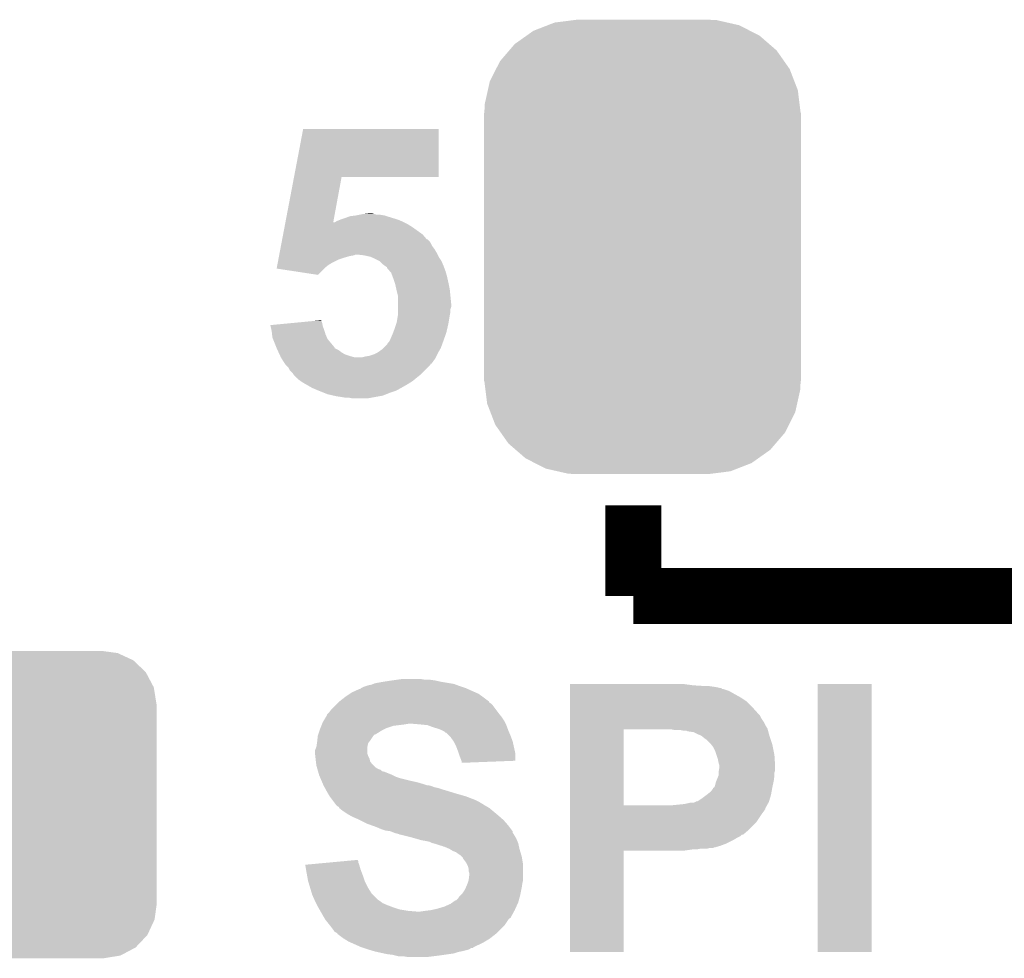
# Model space of a CAD drawing. Extents: x -1.3 to 24.2, y -3.9 to 56.
# Tile 16 of 54: x 11.4 to 14.9, y 4 to 7.5. Entities that reach past the tile are written whole.
import ezdxf

# ---------------------------------------------------------------- set-up
doc = ezdxf.new("R2010")
doc.units = 0
doc.layers.get('0').update_dxf_attribs({"linetype": 'CONTINUOUS'})
doc.layers.add('ETH_WIZ_3_CLICK_V102_GTO', color=11, linetype='CONTINUOUS')
doc.layers.add('ETH_WIZ_3_CLICK_V102_GTS', color=8, linetype='CONTINUOUS')

# ---------------------------------------------------------------- blocks, each defined once
blk = doc.blocks.new('CUSTOM_165')
for points in [[(-0.319682, 0.816338), (-0.251122, 0.82504), (0.308712, 0.816338), (0.27044, 0.82504)], [(-0.251122, 0.82504), (-0.23749, 0.82677), (0.27044, 0.82504), (0.23749, 0.82677)], [(-0.396894, 0.786286), (-0.344522, 0.80667), (0.391508, 0.786286), (0.351232, 0.80667)], [(-0.344522, 0.80667), (-0.319682, 0.816338), (0.351232, 0.80667), (0.308712, 0.816338)], [(-0.464512, 0.738408), (-0.420946, 0.769256), (0.460796, 0.738408), (0.425156, 0.769256)], [(-0.420946, 0.769256), (-0.396894, 0.786286), (0.425156, 0.769256), (0.391508, 0.786286)], [(-0.484594, 0.715032), (-0.464512, 0.738408), (0.4878, 0.715032), (0.460796, 0.738408)], [(-0.5185, 0.67556), (-0.484594, 0.715032), (0.515528, 0.67556), (0.4878, 0.715032)], [(-0.555636, 0.601496), (-0.532704, 0.647234), (0.55303, 0.601496), (0.535424, 0.647234)], [(-0.532704, 0.647234), (-0.5185, 0.67556), (0.535424, 0.647234), (0.515528, 0.67556)], [(-0.562694, 0.569912), (-0.555636, 0.601496), (0.565186, 0.569912), (0.55303, 0.601496)], [(-0.573704, 0.520636), (-0.562694, 0.569912), (0.571254, 0.520636), (0.565186, 0.569912)], [(-0.57531, 0.48768), (-0.573704, 0.520636), (0.57531, 0.48768), (0.571254, 0.520636)], [(-0.57658, -0.48768), (-0.57658, 0.48768), (0.57658, -0.48768), (0.57658, 0.48768)], [(-0.571252, -0.520636), (-0.57531, -0.48768), (0.573704, -0.520636), (0.57531, -0.48768)], [(-0.565186, -0.569912), (-0.571252, -0.520636), (0.562692, -0.569912), (0.573704, -0.520636)], [(-0.553028, -0.601496), (-0.565186, -0.569912), (0.555636, -0.601496), (0.562692, -0.569912)], [(-0.535424, -0.647234), (-0.553028, -0.601496), (0.532702, -0.647234), (0.555636, -0.601496)], [(-0.515526, -0.67556), (-0.535424, -0.647234), (0.5185, -0.67556), (0.532702, -0.647234)], [(-0.4878, -0.715032), (-0.515526, -0.67556), (0.484592, -0.715032), (0.5185, -0.67556)], [(-0.460794, -0.738408), (-0.4878, -0.715032), (0.464512, -0.738408), (0.484592, -0.715032)], [(-0.425156, -0.769256), (-0.460794, -0.738408), (0.420944, -0.769256), (0.464512, -0.738408)], [(-0.391506, -0.786286), (-0.425156, -0.769256), (0.396894, -0.786286), (0.420944, -0.769256)], [(-0.351232, -0.80667), (-0.391506, -0.786286), (0.34452, -0.80667), (0.396894, -0.786286)], [(-0.30871, -0.816338), (-0.351232, -0.80667), (0.319682, -0.816338), (0.34452, -0.80667)], [(-0.27044, -0.82504), (-0.30871, -0.816338), (0.25112, -0.82504), (0.319682, -0.816338)], [(-0.23749, -0.82677), (-0.27044, -0.82504), (0.23749, -0.82677), (0.25112, -0.82504)]]:
    blk.add_solid(points)
blk = doc.blocks.new('CUSTOM_174')
for points in [[(-0.52201, 0.525474), (-0.478162, 0.548706), (0.524982, 0.525474), (0.474852, 0.548706)], [(-0.478162, 0.548706), (-0.459756, 0.551722), (0.474852, 0.548706), (0.468344, 0.551722)], [(-0.459756, 0.551722), (-0.41656, 0.5588), (0.468344, 0.551722), (0.41656, 0.5588)], [(-0.568366, 0.482522), (-0.533322, 0.51948), (0.57028, 0.482522), (0.531304, 0.51948)], [(-0.533322, 0.51948), (-0.52201, 0.525474), (0.531304, 0.51948), (0.524982, 0.525474)], [(-0.597974, 0.427362), (-0.576274, 0.474182), (0.599506, 0.427362), (0.5747, 0.474182)], [(-0.576274, 0.474182), (-0.568366, 0.482522), (0.5747, 0.474182), (0.57028, 0.482522)], [(-0.6096, 0.36576), (-0.602522, 0.417544), (0.6096, 0.36576), (0.601116, 0.417544)], [(-0.602522, 0.417544), (-0.597974, 0.427362), (0.601116, 0.417544), (0.599506, 0.427362)], [(-0.6096, -0.36576), (-0.6096, 0.36576), (0.6096, -0.36576), (0.6096, 0.36576)], [(-0.601114, -0.417544), (-0.6096, -0.36576), (0.602522, -0.417544), (0.6096, -0.36576)], [(-0.599506, -0.427362), (-0.601114, -0.417544), (0.597972, -0.427362), (0.602522, -0.417544)], [(-0.574698, -0.474182), (-0.599506, -0.427362), (0.576274, -0.474182), (0.597972, -0.427362)], [(-0.57028, -0.482522), (-0.574698, -0.474182), (0.568364, -0.482522), (0.576274, -0.474182)], [(-0.531302, -0.51948), (-0.57028, -0.482522), (0.533322, -0.51948), (0.568364, -0.482522)], [(-0.524982, -0.525474), (-0.531302, -0.51948), (0.522008, -0.525474), (0.533322, -0.51948)], [(-0.47485, -0.548706), (-0.524982, -0.525474), (0.478162, -0.548706), (0.522008, -0.525474)], [(-0.468344, -0.551722), (-0.47485, -0.548706), (0.459754, -0.551722), (0.478162, -0.548706)], [(-0.41656, -0.5588), (-0.468344, -0.551722), (0.41656, -0.5588), (0.459754, -0.551722)]]:
    blk.add_solid(points)

msp = doc.modelspace()

# ---------------------------------------------------------------- linework, layer by layer
at = {"layer": 'ETH_WIZ_3_CLICK_V102_GTO', "const_width": 0.2032}
for points in [[(13.589, 5.3594), (13.589, 5.6896)], [(13.589, 5.3594), (15.367, 5.3594)]]:
    msp.add_lwpolyline(points, dxfattribs=at)
at = {"layer": 'ETH_WIZ_3_CLICK_V102_GTO'}
for points in [[(12.354292, 6.8834), (12.387594, 7.058636), (12.880316, 6.8834), (12.88034, 7.058636)], [(12.387594, 7.058636), (12.3876, 7.05866), (12.88034, 7.058636), (12.3876, 7.05866)], [(12.322918, 6.718304), (12.354288, 6.88338), (12.496828, 6.718304), (12.527276, 6.88338)], [(12.354288, 6.88338), (12.354292, 6.8834), (12.527276, 6.88338), (12.880316, 6.8834)], [(12.53744, 6.73354), (12.550988, 6.73862), (12.716512, 6.73354), (12.7, 6.73862)], [(12.550988, 6.73862), (12.557762, 6.74116), (12.7, 6.73862), (12.692378, 6.74116)], [(12.557762, 6.74116), (12.578062, 6.743698), (12.692378, 6.74116), (12.684762, 6.743698)], [(12.578062, 6.743698), (12.578078, 6.7437), (12.684762, 6.743698), (12.684752, 6.7437)], [(12.578078, 6.7437), (12.590778, 6.74624), (12.684752, 6.7437), (12.669522, 6.74624)], [(12.590778, 6.74624), (12.60348, 6.74878), (12.656822, 6.74624), (12.646668, 6.74878)], [(12.60348, 6.74878), (12.603498, 6.748782), (12.646668, 6.74878), (12.64666, 6.748782)], [(12.603498, 6.748782), (12.626322, 6.751318), (12.64666, 6.748782), (12.639042, 6.751318)], [(12.626322, 6.751318), (12.626342, 6.75132), (12.639042, 6.751318), (12.626342, 6.75132)], [(12.31471, 6.67512), (12.319538, 6.70052), (12.821922, 6.67512), (12.786358, 6.70052)], [(12.319538, 6.70052), (12.321952, 6.71322), (12.786358, 6.70052), (12.766038, 6.71322)], [(12.321952, 6.71322), (12.322916, 6.7183), (12.766038, 6.71322), (12.75588, 6.7183)], [(12.322916, 6.7183), (12.322918, 6.718304), (12.496828, 6.7183), (12.501886, 6.718304)], [(12.496828, 6.7183), (12.496828, 6.718304), (12.75588, 6.7183), (12.755872, 6.718304)], [(12.501886, 6.718304), (12.505688, 6.72084), (12.755872, 6.718304), (12.7508, 6.72084)], [(12.505688, 6.72084), (12.509498, 6.72338), (12.7508, 6.72084), (12.744874, 6.72338)], [(12.509498, 6.72338), (12.522198, 6.72846), (12.744874, 6.72338), (12.733022, 6.72846)], [(12.522198, 6.72846), (12.53744, 6.73354), (12.733022, 6.72846), (12.716512, 6.73354)], [(12.311332, 6.65734), (12.31471, 6.67512), (12.837166, 6.65734), (12.821922, 6.67512)], [(12.304574, 6.621778), (12.306506, 6.631942), (12.865102, 6.621778), (12.857482, 6.631942)], [(12.306506, 6.631942), (12.308436, 6.642098), (12.857482, 6.631942), (12.8524, 6.642098)], [(12.308436, 6.642098), (12.309884, 6.64972), (12.8524, 6.642098), (12.84732, 6.64972)], [(12.309884, 6.64972), (12.31133, 6.657334), (12.84732, 6.64972), (12.839706, 6.657334)], [(12.31133, 6.657334), (12.311332, 6.65734), (12.839706, 6.657334), (12.837166, 6.65734)], [(12.297334, 6.58368), (12.298782, 6.5913), (12.51712, 6.58368), (12.53998, 6.5913)], [(12.298782, 6.5913), (12.299748, 6.59638), (12.53998, 6.5913), (12.557758, 6.59638)], [(12.299748, 6.59638), (12.30023, 6.59892), (12.557758, 6.59638), (12.572998, 6.59892)], [(12.30023, 6.59892), (12.300712, 6.601458), (12.572998, 6.59892), (12.578076, 6.601458)], [(12.300712, 6.60146), (12.30216, 6.60908), (12.876532, 6.60146), (12.87272, 6.60908)], [(12.300712, 6.601458), (12.300712, 6.60146), (12.578076, 6.601458), (12.585698, 6.60146)], [(12.30216, 6.60908), (12.304574, 6.621778), (12.87272, 6.60908), (12.865102, 6.621778)], [(12.608558, 6.59892), (12.585698, 6.60146), (12.877802, 6.59892), (12.876532, 6.60146)], [(12.631418, 6.59384), (12.608558, 6.59892), (12.880342, 6.59384), (12.877802, 6.59892)], [(12.631424, 6.593838), (12.631418, 6.59384), (12.880342, 6.593838), (12.880342, 6.59384)], [(12.6492, 6.58622), (12.631424, 6.593838), (12.885422, 6.58622), (12.880342, 6.593838)], [(12.291542, 6.5532), (12.293472, 6.56336), (12.46632, 6.5532), (12.47902, 6.56336)], [(12.293472, 6.56336), (12.29492, 6.57098), (12.47902, 6.56336), (12.491722, 6.57098)], [(12.29492, 6.57098), (12.297334, 6.58368), (12.491722, 6.57098), (12.51712, 6.58368)], [(12.664436, 6.578602), (12.6492, 6.58622), (12.8905, 6.578602), (12.885422, 6.58622)], [(12.6746, 6.568442), (12.664436, 6.578602), (12.894854, 6.568442), (12.8905, 6.578602)], [(12.68476, 6.56082), (12.6746, 6.568442), (12.89812, 6.56082), (12.894854, 6.568442)], [(12.692372, 6.555742), (12.68476, 6.56082), (12.900024, 6.555742), (12.89812, 6.56082)], [(12.69238, 6.553204), (12.692372, 6.555742), (12.900976, 6.553204), (12.900024, 6.555742)], [(12.291064, 6.550684), (12.291542, 6.5532), (12.463802, 6.550684), (12.46632, 6.5532)], [(12.440914, 6.527802), (12.291064, 6.550684), (12.440914, 6.527802), (12.463802, 6.550684)], [(12.703264, 6.540502), (12.69238, 6.553204), (12.905738, 6.540502), (12.900976, 6.553204)], [(12.707618, 6.53542), (12.703264, 6.540502), (12.907192, 6.53542), (12.905738, 6.540502)], [(12.712382, 6.522722), (12.707618, 6.53542), (12.91082, 6.522722), (12.907192, 6.53542)], [(12.71524, 6.5151), (12.712382, 6.522722), (12.912514, 6.5151), (12.91082, 6.522722)], [(12.72032, 6.49986), (12.71524, 6.5151), (12.9159, 6.49986), (12.912514, 6.5151)], [(12.722858, 6.49224), (12.72032, 6.49986), (12.917426, 6.49224), (12.9159, 6.49986)], [(12.726812, 6.474462), (12.722858, 6.49224), (12.92098, 6.474462), (12.917426, 6.49224)], [(12.72794, 6.46938), (12.726812, 6.474462), (12.92149, 6.46938), (12.92098, 6.474462)], [(12.73302, 6.449062), (12.72794, 6.46938), (12.92352, 6.449062), (12.92149, 6.46938)], [(12.73302, 6.423662), (12.73302, 6.449062), (12.92606, 6.423662), (12.92352, 6.449062)], [(12.73302, 6.410958), (12.73302, 6.423662), (12.926058, 6.410958), (12.92606, 6.423662)], [(12.72794, 6.35508), (12.732172, 6.38048), (12.916746, 6.35508), (12.92098, 6.38048)], [(12.732172, 6.38048), (12.73302, 6.385562), (12.92098, 6.38048), (12.921996, 6.385562)], [(12.73302, 6.403336), (12.73302, 6.410958), (12.92352, 6.403336), (12.926058, 6.410958)], [(12.73302, 6.393178), (12.73302, 6.403336), (12.92352, 6.393178), (12.92352, 6.403336)], [(12.73302, 6.385562), (12.73302, 6.393178), (12.921996, 6.385562), (12.92352, 6.393178)], [(12.268222, 6.344918), (12.374306, 6.355078), (12.458194, 6.344918), (12.45616, 6.355078)], [(12.268784, 6.34238), (12.268222, 6.344918), (12.458702, 6.34238), (12.458194, 6.344918)], [(12.27328, 6.32206), (12.268784, 6.34238), (12.465476, 6.32206), (12.458702, 6.34238)], [(12.374306, 6.355078), (12.427328, 6.360156), (12.45616, 6.355078), (12.453622, 6.360156)], [(12.427328, 6.360156), (12.45362, 6.362674), (12.453622, 6.360156), (12.45362, 6.362674)], [(12.72032, 6.33222), (12.726246, 6.35), (12.911794, 6.33222), (12.9159, 6.35)], [(12.726246, 6.35), (12.72794, 6.35508), (12.9159, 6.35), (12.916746, 6.35508)], [(12.27441, 6.311902), (12.27328, 6.32206), (12.46886, 6.311902), (12.465476, 6.32206)], [(12.27582, 6.299202), (12.27441, 6.311902), (12.474306, 6.299202), (12.46886, 6.311902)], [(12.70508, 6.29412), (12.7127, 6.3119), (12.900114, 6.29412), (12.906464, 6.3119)], [(12.7127, 6.3119), (12.714604, 6.31698), (12.906464, 6.3119), (12.908278, 6.31698)], [(12.714604, 6.31698), (12.72032, 6.33222), (12.908278, 6.31698), (12.911794, 6.33222)], [(12.277852, 6.294122), (12.27582, 6.299202), (12.476482, 6.294122), (12.474306, 6.299202)], [(12.290046, 6.263636), (12.277852, 6.294122), (12.50188, 6.263636), (12.476482, 6.294122)], [(12.679676, 6.261098), (12.692382, 6.273804), (12.88796, 6.261098), (12.892724, 6.273804)], [(12.692382, 6.273804), (12.694922, 6.278878), (12.892724, 6.273804), (12.894626, 6.278878)], [(12.694922, 6.278878), (12.69746, 6.28142), (12.894626, 6.278878), (12.89558, 6.28142)], [(12.69746, 6.28142), (12.700002, 6.283964), (12.89558, 6.28142), (12.896488, 6.283964)], [(12.700002, 6.283964), (12.70508, 6.29412), (12.896488, 6.283964), (12.900114, 6.29412)], [(12.29106, 6.2611), (12.290046, 6.263636), (12.501896, 6.2611), (12.50188, 6.263636)], [(12.291064, 6.261094), (12.29106, 6.2611), (12.501896, 6.261094), (12.501896, 6.2611)], [(12.29458, 6.253478), (12.291064, 6.261094), (12.517118, 6.253478), (12.501896, 6.261094)], [(12.298096, 6.245858), (12.29458, 6.253478), (12.527282, 6.245858), (12.517118, 6.253478)], [(12.301612, 6.23824), (12.298096, 6.245858), (12.539978, 6.23824), (12.527282, 6.245858)], [(12.303958, 6.23316), (12.301612, 6.23824), (12.55522, 6.23316), (12.539978, 6.23824)], [(12.3063, 6.228082), (12.303958, 6.23316), (12.572996, 6.228082), (12.55522, 6.23316)], [(12.61364, 6.23062), (12.628882, 6.233162), (12.871448, 6.23062), (12.872718, 6.233162)], [(12.628882, 6.233162), (12.64412, 6.23824), (12.872718, 6.233162), (12.875258, 6.23824)], [(12.64412, 6.23824), (12.654276, 6.24332), (12.875258, 6.23824), (12.8778, 6.24332)], [(12.654276, 6.24332), (12.659358, 6.245862), (12.8778, 6.24332), (12.879252, 6.245862)], [(12.659358, 6.245862), (12.677142, 6.258562), (12.879252, 6.245862), (12.88651, 6.258562)], [(12.677142, 6.258562), (12.679676, 6.261098), (12.88651, 6.258562), (12.88796, 6.261098)], [(12.306302, 6.22808), (12.3063, 6.228082), (12.573002, 6.22808), (12.572996, 6.228082)], [(12.309348, 6.223002), (12.306302, 6.22808), (12.867638, 6.223002), (12.870176, 6.22808)], [(12.31392, 6.215378), (12.309348, 6.223002), (12.862188, 6.215378), (12.867638, 6.223002)], [(12.320694, 6.20522), (12.31392, 6.215378), (12.85493, 6.20522), (12.862188, 6.215378)], [(12.320704, 6.205204), (12.320694, 6.20522), (12.852394, 6.205204), (12.85493, 6.20522)], [(12.32408, 6.200142), (12.320704, 6.205204), (12.849858, 6.200142), (12.852394, 6.205204)], [(12.32408, 6.20014), (12.32408, 6.200142), (12.849856, 6.20014), (12.849858, 6.200142)], [(12.334238, 6.189978), (12.32408, 6.20014), (12.839694, 6.189978), (12.849856, 6.20014)], [(12.603482, 6.22808), (12.61364, 6.23062), (12.870176, 6.22808), (12.871448, 6.23062)], [(12.339318, 6.179824), (12.334238, 6.189978), (12.829542, 6.179824), (12.839694, 6.189978)], [(12.349478, 6.169662), (12.339318, 6.179824), (12.81938, 6.169662), (12.829542, 6.179824)], [(12.352868, 6.164578), (12.349478, 6.169662), (12.814298, 6.164578), (12.81938, 6.169662)], [(12.35456, 6.16204), (12.352868, 6.164578), (12.811124, 6.16204), (12.814298, 6.164578)], [(12.36218, 6.15442), (12.35456, 6.16204), (12.8016, 6.15442), (12.811124, 6.16204)], [(12.364714, 6.151886), (12.36218, 6.15442), (12.798558, 6.151886), (12.8016, 6.15442)], [(12.367236, 6.15188), (12.364714, 6.151886), (12.79855, 6.15188), (12.798558, 6.151886)], [(12.36726, 6.14935), (12.367236, 6.15188), (12.795514, 6.14935), (12.79855, 6.15188)], [(12.377934, 6.14172), (12.36726, 6.14935), (12.786358, 6.14172), (12.795514, 6.14935)], [(12.385038, 6.13664), (12.377934, 6.14172), (12.77823, 6.13664), (12.786358, 6.14172)], [(12.398374, 6.12902), (12.385038, 6.13664), (12.76604, 6.12902), (12.77823, 6.13664)], [(12.416154, 6.11886), (12.398374, 6.12902), (12.74826, 6.11886), (12.76604, 6.12902)], [(12.420598, 6.11632), (12.416154, 6.11886), (12.743686, 6.11632), (12.74826, 6.11886)], [(12.43838, 6.1087), (12.420598, 6.11632), (12.72997, 6.1087), (12.743686, 6.11632)], [(12.444732, 6.10616), (12.43838, 6.1087), (12.725398, 6.10616), (12.72997, 6.1087)], [(12.463784, 6.09854), (12.444732, 6.10616), (12.70254, 6.09854), (12.725398, 6.10616)], [(12.476478, 6.093462), (12.463784, 6.09854), (12.689844, 6.093462), (12.70254, 6.09854)], [(12.498498, 6.08838), (12.476478, 6.093462), (12.677138, 6.08838), (12.689844, 6.093462)], [(12.509502, 6.08584), (12.498498, 6.08838), (12.663168, 6.08584), (12.677138, 6.08838)], [(12.52728, 6.0833), (12.509502, 6.08584), (12.649198, 6.0833), (12.663168, 6.08584)], [(12.542518, 6.08076), (12.52728, 6.0833), (12.635228, 6.08076), (12.649198, 6.0833)], [(12.567918, 6.07822), (12.555218, 6.08076), (12.621258, 6.07822), (12.635228, 6.08076)], [(12.67714, 5.04698), (12.71016, 5.05206), (12.8905, 5.04698), (12.867638, 5.05206)], [(12.71016, 5.05206), (12.72794, 5.0546), (12.867638, 5.05206), (12.84986, 5.0546)], [(12.72794, 5.0546), (12.745722, 5.05714), (12.832082, 5.0546), (12.816838, 5.05714)], [(12.565378, 5.00888), (12.593324, 5.02158), (13.013688, 5.00888), (12.985114, 5.02158)], [(12.593324, 5.02158), (12.595866, 5.021586), (12.985114, 5.02158), (12.9851, 5.021586)], [(12.595866, 5.021586), (12.5984, 5.02412), (12.9851, 5.021586), (12.979398, 5.02412)], [(12.5984, 5.02412), (12.598404, 5.024122), (12.979398, 5.02412), (12.979394, 5.024122)], [(12.598404, 5.024122), (12.608562, 5.0292), (12.979394, 5.024122), (12.96416, 5.0292)], [(12.608562, 5.0292), (12.616182, 5.03174), (12.96416, 5.0292), (12.95654, 5.03174)], [(12.616182, 5.03174), (12.623802, 5.03428), (12.95654, 5.03174), (12.949766, 5.03428)], [(12.623802, 5.03428), (12.636502, 5.036822), (12.949766, 5.03428), (12.942986, 5.036822)], [(12.636502, 5.036822), (12.642844, 5.039358), (12.942986, 5.036822), (12.936222, 5.039358)], [(12.642844, 5.039358), (12.649202, 5.0419), (12.936222, 5.039358), (12.920974, 5.0419)], [(12.649202, 5.0419), (12.67714, 5.04698), (12.920974, 5.0419), (12.8905, 5.04698)], [(13.357882, 5.03428), (13.357884, 5.03936), (13.80744, 5.03428), (13.76934, 5.03936)], [(13.357882, 5.03174), (13.357882, 5.03428), (13.848078, 5.03174), (13.80744, 5.03428)], [(13.357882, 5.0292), (13.357882, 5.03174), (13.8811, 5.0292), (13.86332, 5.03174)], [(13.357882, 5.02666), (13.357882, 5.0292), (13.89634, 5.02666), (13.8811, 5.0292)], [(13.357882, 5.02412), (13.357882, 5.02666), (13.906502, 5.02412), (13.89634, 5.02666)], [(13.357882, 5.024114), (13.357882, 5.02412), (13.909046, 5.024114), (13.906502, 5.02412)], [(13.357882, 5.02158), (13.357882, 5.024114), (13.911584, 5.02158), (13.909046, 5.024114)], [(13.357882, 5.021578), (13.357882, 5.02158), (13.914122, 5.021578), (13.911584, 5.02158)], [(13.357882, 5.01396), (13.357882, 5.021578), (13.936982, 5.01396), (13.914122, 5.021578)], [(14.25956, 4.064024), (14.259582, 5.039336), (14.455116, 4.064024), (14.45514, 5.039336)], [(14.259582, 5.039336), (14.259584, 5.03936), (14.45514, 5.039336), (14.259584, 5.03936)], [(12.519662, 4.97586), (12.539254, 4.9911), (13.063216, 4.97586), (13.0429, 4.9911)], [(12.539254, 4.9911), (12.54252, 4.99364), (13.0429, 4.9911), (13.039344, 4.99364)], [(12.54252, 4.99364), (12.557754, 5.003798), (13.039344, 4.99364), (13.025122, 5.003798)], [(12.557754, 5.003798), (12.565378, 5.00888), (13.025122, 5.003798), (13.013688, 5.00888)], [(13.357882, 5.0038), (13.357882, 5.01396), (13.95476, 5.0038), (13.936982, 5.01396)], [(13.357882, 4.9911), (13.357882, 5.0038), (13.97762, 4.9911), (13.95476, 5.0038)], [(13.357882, 4.975858), (13.357882, 4.9911), (14.000482, 4.975858), (13.97762, 4.9911)], [(12.48156, 4.935222), (12.489182, 4.94538), (13.096874, 4.935222), (13.089256, 4.94538)], [(12.489182, 4.94538), (12.50696, 4.963158), (13.089256, 4.94538), (13.07592, 4.963158)], [(12.50696, 4.963158), (12.51204, 4.968238), (13.07592, 4.963158), (13.070838, 4.968238)], [(12.51204, 4.968238), (12.514582, 4.97078), (13.070838, 4.968238), (13.065766, 4.97078)], [(12.514582, 4.97078), (12.519656, 4.975854), (13.065766, 4.97078), (13.063222, 4.975854)], [(12.519656, 4.975854), (12.519662, 4.97586), (13.063222, 4.975854), (13.063216, 4.97586)], [(13.35788, 4.953), (13.357882, 4.975858), (14.02334, 4.953), (14.000482, 4.975858)], [(13.35788, 4.9276), (13.35788, 4.953), (14.0462, 4.9276), (14.02334, 4.953)], [(12.461744, 4.904738), (12.47089, 4.91998), (13.1191, 4.904738), (13.10894, 4.91998)], [(12.47089, 4.91998), (12.47394, 4.925062), (13.10894, 4.91998), (13.104876, 4.925062)], [(12.47394, 4.925062), (12.473946, 4.927606), (13.104876, 4.925062), (13.10284, 4.927606)], [(12.473946, 4.927606), (12.479018, 4.93268), (13.10284, 4.927606), (13.09878, 4.93268)], [(12.479018, 4.93268), (12.48156, 4.935222), (13.09878, 4.93268), (13.096874, 4.935222)], [(13.35788, 4.925056), (13.35788, 4.9276), (14.048742, 4.925056), (14.0462, 4.9276)], [(13.35788, 4.914898), (13.35788, 4.925056), (14.053822, 4.914898), (14.048742, 4.925056)], [(13.35788, 4.899658), (13.35788, 4.914898), (14.06398, 4.899658), (14.053822, 4.914898)], [(12.446846, 4.86918), (12.44854, 4.87426), (12.672062, 4.86918), (12.68222, 4.87426)], [(12.44854, 4.87426), (12.45057, 4.87934), (12.68222, 4.87426), (12.69238, 4.87934)], [(12.45057, 4.87934), (12.453618, 4.886958), (12.69238, 4.87934), (12.715238, 4.886958)], [(12.453618, 4.886958), (12.45565, 4.89204), (12.715238, 4.886958), (12.75588, 4.89204)], [(12.45565, 4.89204), (12.456666, 4.89458), (12.75588, 4.89204), (12.771118, 4.89458)], [(12.456666, 4.89458), (12.4587, 4.899662), (13.12418, 4.89458), (13.12164, 4.899662)], [(12.4587, 4.899662), (12.461744, 4.904738), (13.12164, 4.899662), (13.1191, 4.904738)], [(12.8143, 4.89204), (12.783822, 4.89458), (13.12545, 4.89204), (13.12418, 4.89458)], [(12.839698, 4.8895), (12.8143, 4.89204), (13.12672, 4.8895), (13.12545, 4.89204)], [(12.86002, 4.88188), (12.839698, 4.8895), (13.129578, 4.88188), (13.12672, 4.8895)], [(12.8778, 4.876802), (12.86002, 4.88188), (13.131482, 4.876802), (13.129578, 4.88188)], [(12.8905, 4.87172), (12.8778, 4.876802), (13.133388, 4.87172), (13.131482, 4.876802)], [(12.89558, 4.86918), (12.8905, 4.87172), (13.13434, 4.86918), (13.133388, 4.87172)], [(13.357872, 4.597422), (13.357878, 4.87424), (13.55344, 4.597422), (13.553442, 4.87424)], [(13.357878, 4.876802), (13.35788, 4.889502), (14.076682, 4.876802), (14.06906, 4.889502)], [(13.357878, 4.87426), (13.357878, 4.876802), (14.077376, 4.87426), (14.076682, 4.876802)], [(13.357878, 4.87424), (13.357878, 4.87426), (13.553442, 4.87424), (13.70076, 4.87426)], [(13.35788, 4.889502), (13.35788, 4.899658), (14.06906, 4.889502), (14.06398, 4.899658)], [(13.738862, 4.87172), (13.726162, 4.87426), (14.078068, 4.87172), (14.077376, 4.87426)], [(13.771882, 4.86918), (13.759182, 4.87172), (14.078762, 4.86918), (14.078068, 4.87172)], [(12.438944, 4.83362), (12.440638, 4.84886), (12.63142, 4.83362), (12.64158, 4.84886)], [(12.440638, 4.84886), (12.440922, 4.851402), (12.64158, 4.84886), (12.644122, 4.851402)], [(12.440922, 4.851402), (12.442612, 4.856474), (12.644122, 4.851402), (12.649194, 4.856474)], [(12.442612, 4.856474), (12.442614, 4.85648), (12.649194, 4.856474), (12.651738, 4.85648)], [(12.442614, 4.85648), (12.446846, 4.86918), (12.651738, 4.85648), (12.672062, 4.86918)], [(12.900656, 4.866642), (12.89558, 4.86918), (13.135428, 4.866642), (13.13434, 4.86918)], [(12.905734, 4.861566), (12.900656, 4.866642), (13.137604, 4.861566), (13.135428, 4.866642)], [(12.908276, 4.86156), (12.905734, 4.861566), (13.137606, 4.86156), (13.137604, 4.861566)], [(12.91844, 4.8514), (12.908276, 4.86156), (13.14196, 4.8514), (13.137606, 4.86156)], [(12.923518, 4.846322), (12.91844, 4.8514), (13.143866, 4.846322), (13.14196, 4.8514)], [(12.934406, 4.831078), (12.923518, 4.846322), (13.14958, 4.831078), (13.143866, 4.846322)], [(13.782044, 4.869178), (13.771882, 4.86918), (14.078762, 4.869178), (14.078762, 4.86918)], [(13.787124, 4.86664), (13.782044, 4.869178), (14.079454, 4.86664), (14.078762, 4.869178)], [(13.807442, 4.864098), (13.78966, 4.86664), (14.080146, 4.864098), (14.079454, 4.86664)], [(13.82268, 4.85648), (13.807442, 4.864098), (14.082224, 4.85648), (14.080146, 4.864098)], [(13.83538, 4.851398), (13.82268, 4.85648), (14.08361, 4.851398), (14.082224, 4.85648)], [(13.838554, 4.84886), (13.83538, 4.851398), (14.0843, 4.84886), (14.08361, 4.851398)], [(13.84808, 4.84124), (13.838554, 4.84886), (14.08684, 4.84124), (14.0843, 4.84886)], [(13.855702, 4.836158), (13.84808, 4.84124), (14.088534, 4.836158), (14.08684, 4.84124)], [(13.868402, 4.823458), (13.855702, 4.836158), (14.092768, 4.823458), (14.088534, 4.836158)], [(12.430762, 4.798064), (12.435836, 4.810758), (12.621262, 4.798064), (12.62126, 4.810758)], [(12.435836, 4.810758), (12.43584, 4.810764), (12.62126, 4.810758), (12.62126, 4.810764)], [(12.43584, 4.810764), (12.437654, 4.82346), (12.62126, 4.810764), (12.623798, 4.82346)], [(12.437654, 4.82346), (12.43838, 4.82854), (12.623798, 4.82346), (12.627608, 4.82854)], [(12.43838, 4.82854), (12.438944, 4.83362), (12.627608, 4.82854), (12.63142, 4.83362)], [(12.936218, 4.828538), (12.934406, 4.831078), (13.150146, 4.828538), (13.14958, 4.831078)], [(12.94384, 4.8133), (12.936218, 4.828538), (13.153532, 4.8133), (13.150146, 4.828538)], [(12.95146, 4.79298), (12.94384, 4.8133), (13.158048, 4.79298), (13.153532, 4.8133)], [(13.872466, 4.818378), (13.868402, 4.823458), (14.09446, 4.818378), (14.092768, 4.823458)], [(13.878562, 4.810758), (13.872466, 4.818378), (14.095986, 4.810758), (14.09446, 4.818378)], [(13.88618, 4.795518), (13.878562, 4.810758), (14.099034, 4.795518), (14.095986, 4.810758)], [(12.43076, 4.785362), (12.430762, 4.798064), (12.621262, 4.785362), (12.621262, 4.798064)], [(12.430762, 4.785358), (12.43076, 4.785362), (12.621262, 4.785358), (12.621262, 4.785362)], [(12.431608, 4.77774), (12.430762, 4.785358), (12.6238, 4.77774), (12.621262, 4.785358)], [(12.432736, 4.767578), (12.431608, 4.77774), (12.628882, 4.767578), (12.6238, 4.77774)], [(12.4333, 4.7625), (12.432736, 4.767578), (12.630152, 4.7625), (12.628882, 4.767578)], [(12.954002, 4.785358), (12.95146, 4.79298), (13.15974, 4.785358), (13.158048, 4.79298)], [(12.95654, 4.777738), (12.954002, 4.785358), (13.159732, 4.777738), (13.15974, 4.785358)], [(12.96162, 4.76504), (12.95654, 4.777738), (13.15972, 4.76504), (13.159732, 4.777738)], [(12.963314, 4.75996), (12.96162, 4.76504), (13.159716, 4.75996), (13.15972, 4.76504)], [(13.89126, 4.78028), (13.88618, 4.795518), (14.10208, 4.78028), (14.099034, 4.795518)], [(13.89634, 4.765038), (13.89126, 4.78028), (14.103034, 4.765038), (14.10208, 4.78028)], [(13.898882, 4.75234), (13.89634, 4.765038), (14.103828, 4.75234), (14.103034, 4.765038)], [(12.433936, 4.757416), (12.4333, 4.7625), (12.631422, 4.757416), (12.630152, 4.7625)], [(12.435206, 4.74726), (12.433936, 4.757416), (12.639042, 4.74726), (12.631422, 4.757416)], [(12.43584, 4.742182), (12.435206, 4.74726), (12.64412, 4.742182), (12.639042, 4.74726)], [(12.437292, 4.7371), (12.43584, 4.742182), (12.6492, 4.7371), (12.64412, 4.742182)], [(12.438744, 4.73202), (12.437292, 4.7371), (12.656822, 4.73202), (12.6492, 4.7371)], [(12.43947, 4.72948), (12.438744, 4.73202), (12.661902, 4.72948), (12.656822, 4.73202)], [(12.440196, 4.726936), (12.43947, 4.72948), (12.66952, 4.726936), (12.661902, 4.72948)], [(12.964158, 4.757422), (12.963314, 4.75996), (13.094376, 4.757422), (13.159716, 4.75996)], [(12.96416, 4.752364), (12.964158, 4.757422), (12.96416, 4.752364), (13.094376, 4.757422)], [(13.90142, 4.744716), (13.898882, 4.75234), (14.104304, 4.744716), (14.103828, 4.75234)], [(13.899726, 4.724398), (13.90142, 4.734558), (14.104618, 4.724398), (14.104618, 4.734558)], [(13.90142, 4.739642), (13.90142, 4.744716), (14.10462, 4.739642), (14.104304, 4.744716)], [(13.90142, 4.734558), (13.90142, 4.739642), (14.104618, 4.734558), (14.10462, 4.739642)], [(12.441646, 4.721858), (12.440196, 4.726936), (12.674606, 4.721858), (12.66952, 4.726936)], [(12.442372, 4.719318), (12.441646, 4.721858), (12.684762, 4.719318), (12.674606, 4.721858)], [(12.445274, 4.70916), (12.442372, 4.719318), (12.71016, 4.70916), (12.684762, 4.719318)], [(12.445998, 4.70662), (12.445274, 4.70916), (12.715242, 4.70662), (12.71016, 4.70916)], [(12.448176, 4.70154), (12.445998, 4.70662), (12.725402, 4.70154), (12.715242, 4.70662)], [(12.450352, 4.696462), (12.448176, 4.70154), (12.74064, 4.696462), (12.725402, 4.70154)], [(12.454708, 4.6863), (12.450352, 4.696462), (12.78128, 4.6863), (12.74064, 4.696462)], [(13.890752, 4.686302), (13.898878, 4.706616), (14.09954, 4.686302), (14.102078, 4.706616)], [(13.898878, 4.716776), (13.89888, 4.719318), (14.10208, 4.716776), (14.102926, 4.719318)], [(13.898878, 4.70662), (13.898878, 4.716776), (14.10208, 4.70662), (14.10208, 4.716776)], [(13.898878, 4.706616), (13.898878, 4.70662), (14.102078, 4.706616), (14.10208, 4.70662)], [(13.89888, 4.719318), (13.899726, 4.724398), (14.102926, 4.719318), (14.104618, 4.724398)], [(12.456886, 4.68122), (12.454708, 4.6863), (12.804138, 4.68122), (12.78128, 4.6863)], [(12.460152, 4.6736), (12.456886, 4.68122), (12.82954, 4.6736), (12.804138, 4.68122)], [(12.46124, 4.67106), (12.460152, 4.6736), (12.837164, 4.67106), (12.82954, 4.6736)], [(12.46124, 4.671058), (12.46124, 4.67106), (12.84225, 4.671058), (12.842242, 4.67106)], [(12.462626, 4.668518), (12.46124, 4.671058), (12.852402, 4.668518), (12.84225, 4.671058)], [(12.465396, 4.66344), (12.462626, 4.668518), (12.865102, 4.66344), (12.852402, 4.668518)], [(12.466784, 4.660898), (12.465396, 4.66344), (12.8778, 4.660898), (12.865102, 4.66344)], [(12.469554, 4.65582), (12.466784, 4.660898), (12.89304, 4.65582), (12.8778, 4.660898)], [(13.870938, 4.648198), (13.878556, 4.658354), (14.091688, 4.648198), (14.093534, 4.658354)], [(13.878556, 4.658354), (13.87856, 4.660886), (14.093534, 4.658354), (14.093994, 4.660886)], [(13.87856, 4.660886), (13.883632, 4.663438), (14.093994, 4.660886), (14.094458, 4.663438)], [(13.883632, 4.66344), (13.88618, 4.671062), (14.09446, 4.66344), (14.096152, 4.671062)], [(13.883632, 4.663438), (13.883632, 4.66344), (14.094458, 4.663438), (14.09446, 4.66344)], [(13.88618, 4.671062), (13.88872, 4.681218), (14.096152, 4.671062), (14.09841, 4.681218)], [(13.88872, 4.681218), (13.890752, 4.686302), (14.09841, 4.681218), (14.09954, 4.686302)], [(12.472324, 4.65074), (12.469554, 4.65582), (12.91082, 4.65074), (12.89304, 4.65582)], [(12.47648, 4.64312), (12.472324, 4.65074), (12.935586, 4.64312), (12.91082, 4.65074)], [(12.478004, 4.64058), (12.47648, 4.64312), (12.94384, 4.64058), (12.935586, 4.64312)], [(12.484098, 4.630422), (12.478004, 4.64058), (12.9794, 4.630422), (12.94384, 4.64058)], [(12.493626, 4.61772), (12.484098, 4.630422), (13.01242, 4.61772), (12.9794, 4.630422)], [(13.822676, 4.61264), (13.83792, 4.6228), (14.082522, 4.61264), (14.08557, 4.6228)], [(13.83792, 4.6228), (13.85485, 4.635498), (14.08557, 4.6228), (14.08938, 4.635498)], [(13.85485, 4.635498), (13.85824, 4.63804), (14.08938, 4.635498), (14.089842, 4.63804)], [(13.85824, 4.63804), (13.870938, 4.648198), (14.089842, 4.63804), (14.091688, 4.648198)], [(12.499342, 4.6101), (12.493626, 4.61772), (13.027658, 4.6101), (13.01242, 4.61772)], [(12.505058, 4.60248), (12.499342, 4.6101), (13.040362, 4.60248), (13.027658, 4.6101)], [(12.505076, 4.602456), (12.505058, 4.60248), (13.0429, 4.602456), (13.040362, 4.60248)], [(12.50696, 4.599942), (12.505076, 4.602456), (13.042916, 4.599942), (13.0429, 4.602456)], [(12.50697, 4.599934), (12.50696, 4.599942), (13.042916, 4.599934), (13.042916, 4.599942)], [(12.512042, 4.594862), (12.50697, 4.599934), (13.053056, 4.594862), (13.042916, 4.599934)], [(12.512046, 4.59486), (12.512042, 4.594862), (13.053058, 4.59486), (13.053056, 4.594862)], [(12.517114, 4.59232), (12.512046, 4.59486), (13.057292, 4.59232), (13.053058, 4.59486)], [(12.519658, 4.587244), (12.517114, 4.59232), (13.065754, 4.587244), (13.057292, 4.59232)], [(12.519664, 4.58724), (12.519658, 4.587244), (13.06576, 4.58724), (13.065754, 4.587244)], [(12.53236, 4.57708), (12.519664, 4.58724), (13.077952, 4.57708), (13.06576, 4.58724)], [(13.357872, 4.5974), (13.357872, 4.597422), (13.723622, 4.5974), (13.55344, 4.597422)], [(13.357872, 4.587234), (13.357872, 4.5974), (14.06906, 4.587234), (14.074706, 4.5974)], [(13.357872, 4.584694), (13.357872, 4.587234), (14.069056, 4.584694), (14.06906, 4.587234)], [(13.723622, 4.5974), (13.774418, 4.60248), (14.074706, 4.5974), (14.077528, 4.60248)], [(13.774418, 4.60248), (13.797278, 4.60756), (14.077528, 4.60248), (14.08035, 4.60756)], [(13.807436, 4.60756), (13.81505, 4.610098), (14.08035, 4.60756), (14.08176, 4.610098)], [(13.81505, 4.610098), (13.815056, 4.6101), (14.08176, 4.610098), (14.08176, 4.6101)], [(13.815056, 4.6101), (13.817594, 4.612634), (14.08176, 4.6101), (14.08252, 4.612634)], [(13.817594, 4.612634), (13.822676, 4.61264), (14.08252, 4.612634), (14.082522, 4.61264)], [(12.5476, 4.56692), (12.53236, 4.57708), (13.090144, 4.56692), (13.077952, 4.57708)], [(12.55649, 4.56184), (12.5476, 4.56692), (13.09624, 4.56184), (13.090144, 4.56692)], [(12.565378, 4.55676), (12.55649, 4.56184), (13.102048, 4.55676), (13.09624, 4.56184)], [(12.58316, 4.54914), (12.565378, 4.55676), (13.110756, 4.54914), (13.102048, 4.55676)], [(12.59332, 4.54406), (12.58316, 4.54914), (13.116562, 4.54406), (13.110756, 4.54914)], [(13.35787, 4.536438), (13.357872, 4.56692), (14.036038, 4.536438), (14.05636, 4.56692)], [(13.357872, 4.57708), (13.357872, 4.584694), (14.06398, 4.57708), (14.069056, 4.584694)], [(13.357872, 4.56692), (13.357872, 4.57708), (14.05636, 4.56692), (14.06398, 4.57708)], [(12.61872, 4.53136), (12.59332, 4.54406), (13.127676, 4.53136), (13.116562, 4.54406)], [(12.640052, 4.523742), (12.61872, 4.53136), (13.13434, 4.523742), (13.127676, 4.53136)], [(12.65428, 4.51866), (12.640052, 4.523742), (13.138152, 4.51866), (13.13434, 4.523742)], [(12.672062, 4.51104), (12.65428, 4.51866), (13.143866, 4.51104), (13.138152, 4.51866)], [(13.35787, 4.50596), (13.35787, 4.536438), (14.00556, 4.50596), (14.036038, 4.536438)], [(12.687298, 4.505962), (12.672062, 4.51104), (13.147674, 4.505962), (13.143866, 4.51104)], [(12.705076, 4.50342), (12.687298, 4.505962), (13.14958, 4.50342), (13.147674, 4.505962)], [(12.705082, 4.503418), (12.705076, 4.50342), (13.14958, 4.503418), (13.14958, 4.50342)], [(12.71778, 4.49834), (12.705082, 4.503418), (13.149584, 4.49834), (13.14958, 4.503418)], [(12.7178, 4.498334), (12.71778, 4.49834), (13.149584, 4.498334), (13.149584, 4.49834)], [(12.725402, 4.4958), (12.7178, 4.498334), (13.151274, 4.4958), (13.149584, 4.498334)], [(12.735558, 4.493262), (12.725402, 4.4958), (13.152968, 4.493262), (13.151274, 4.4958)], [(12.740636, 4.490722), (12.735558, 4.493262), (13.15466, 4.490722), (13.152968, 4.493262)], [(12.743178, 4.49072), (12.740636, 4.490722), (13.154662, 4.49072), (13.15466, 4.490722)], [(12.78382, 4.48056), (12.743178, 4.49072), (13.160756, 4.48056), (13.154662, 4.49072)], [(12.792718, 4.478018), (12.78382, 4.48056), (13.16228, 4.478018), (13.160756, 4.48056)], [(12.819378, 4.4704), (12.792718, 4.478018), (13.165546, 4.4704), (13.16228, 4.478018)], [(13.35787, 4.49072), (13.35787, 4.50596), (13.987776, 4.49072), (14.00556, 4.50596)], [(13.35787, 4.490714), (13.35787, 4.49072), (13.982694, 4.490714), (13.987776, 4.49072)], [(13.35787, 4.485638), (13.35787, 4.490714), (13.977616, 4.485638), (13.982694, 4.490714)], [(13.35787, 4.48056), (13.35787, 4.485638), (13.967462, 4.48056), (13.977616, 4.485638)], [(13.35787, 4.47294), (13.35787, 4.48056), (13.95476, 4.47294), (13.967462, 4.48056)], [(12.83462, 4.46786), (12.819378, 4.4704), (13.166634, 4.46786), (13.165546, 4.4704)], [(12.847318, 4.46532), (12.83462, 4.46786), (13.167722, 4.46532), (13.166634, 4.46786)], [(12.857478, 4.46024), (12.847318, 4.46532), (13.1699, 4.46024), (13.167722, 4.46532)], [(12.857486, 4.460238), (12.857478, 4.46024), (13.1699, 4.460238), (13.1699, 4.46024)], [(12.86764, 4.457698), (12.857486, 4.460238), (13.170466, 4.457698), (13.1699, 4.460238)], [(12.882882, 4.45262), (12.86764, 4.457698), (13.171594, 4.45262), (13.170466, 4.457698)], [(12.893038, 4.450082), (12.882882, 4.45262), (13.172158, 4.450082), (13.171594, 4.45262)], [(12.898116, 4.447542), (12.893038, 4.450082), (13.172722, 4.447542), (13.172158, 4.450082)], [(12.900656, 4.44754), (12.898116, 4.447542), (13.172724, 4.44754), (13.172722, 4.447542)], [(12.918438, 4.43992), (12.900656, 4.44754), (13.174416, 4.43992), (13.172724, 4.44754)], [(13.357868, 4.4577), (13.35787, 4.47294), (13.92428, 4.4577), (13.95476, 4.47294)], [(13.357868, 4.450082), (13.357868, 4.4577), (13.903962, 4.450082), (13.92428, 4.4577)], [(13.357868, 4.445), (13.357868, 4.450082), (13.886178, 4.445), (13.903962, 4.450082)], [(13.357868, 4.444998), (13.357868, 4.445), (13.883636, 4.444998), (13.886178, 4.445)], [(13.357868, 4.44246), (13.357868, 4.444998), (13.878556, 4.44246), (13.883636, 4.444998)], [(13.357868, 4.43992), (13.357868, 4.44246), (13.855698, 4.43992), (13.865858, 4.44246)], [(12.922668, 4.437382), (12.918438, 4.43992), (13.17498, 4.437382), (13.174416, 4.43992)], [(12.931138, 4.4323), (12.922668, 4.437382), (13.176506, 4.4323), (13.17498, 4.437382)], [(12.943842, 4.42722), (12.931138, 4.4323), (13.17803, 4.42722), (13.176506, 4.4323)], [(12.954, 4.4196), (12.943842, 4.42722), (13.180316, 4.4196), (13.17803, 4.42722)], [(12.96162, 4.41452), (12.954, 4.4196), (13.18184, 4.41452), (13.180316, 4.4196)], [(12.96416, 4.41198), (12.96162, 4.41452), (13.1826, 4.41198), (13.18184, 4.41452)], [(12.969234, 4.406906), (12.96416, 4.41198), (13.183446, 4.406906), (13.1826, 4.41198)], [(12.96924, 4.404362), (12.969234, 4.406906), (13.18387, 4.404362), (13.183446, 4.406906)], [(13.35786, 4.064024), (13.357868, 4.432276), (13.553416, 4.064024), (13.55344, 4.432276)], [(13.357868, 4.43738), (13.357868, 4.43992), (13.820138, 4.43738), (13.832838, 4.43992)], [(13.357868, 4.4323), (13.357868, 4.43738), (13.769338, 4.4323), (13.8049, 4.43738)], [(13.357868, 4.432276), (13.357868, 4.4323), (13.55344, 4.432276), (13.769338, 4.4323)], [(12.395222, 4.381498), (12.422458, 4.384038), (12.591508, 4.381498), (12.590782, 4.384038)], [(12.397752, 4.36626), (12.395222, 4.381498), (12.59586, 4.36626), (12.591508, 4.381498)], [(12.422458, 4.384038), (12.47691, 4.389116), (12.590782, 4.384038), (12.588242, 4.389116)], [(12.47691, 4.389116), (12.531382, 4.394196), (12.588242, 4.389116), (12.58824, 4.394196)], [(12.531382, 4.394196), (12.585706, 4.399262), (12.58824, 4.394196), (12.585706, 4.399262)], [(12.97686, 4.3942), (12.96924, 4.404362), (13.185564, 4.3942), (13.18387, 4.404362)], [(12.981938, 4.386582), (12.97686, 4.3942), (13.186834, 4.386582), (13.185564, 4.3942)], [(12.984482, 4.381498), (12.981938, 4.386582), (13.18768, 4.381498), (13.186834, 4.386582)], [(12.98702, 4.376422), (12.984482, 4.381498), (13.18768, 4.376422), (13.18768, 4.381498)], [(12.98956, 4.366262), (12.98702, 4.376422), (13.18768, 4.366262), (13.18768, 4.376422)], [(12.40028, 4.35102), (12.397752, 4.36626), (12.601576, 4.35102), (12.59586, 4.36626)], [(12.401204, 4.34594), (12.40028, 4.35102), (12.60348, 4.34594), (12.601576, 4.35102)], [(12.40536, 4.32308), (12.401204, 4.34594), (12.6111, 4.32308), (12.60348, 4.34594)], [(12.98956, 4.358644), (12.98956, 4.366262), (13.18768, 4.358644), (13.18768, 4.366262)], [(12.992098, 4.351022), (12.98956, 4.358644), (13.18768, 4.351022), (13.18768, 4.358644)], [(12.98956, 4.325622), (12.9921, 4.345942), (13.18768, 4.325622), (13.18768, 4.345942)], [(12.9921, 4.345942), (12.992098, 4.351022), (13.18768, 4.345942), (13.18768, 4.351022)], [(12.41298, 4.297682), (12.40536, 4.32308), (12.6238, 4.297682), (12.6111, 4.32308)], [(12.979038, 4.297682), (12.98448, 4.31038), (13.1826, 4.297682), (13.184414, 4.31038)], [(12.98448, 4.31038), (12.986172, 4.315458), (13.184414, 4.31038), (13.18514, 4.315458)], [(12.986172, 4.315458), (12.989558, 4.325618), (13.18514, 4.315458), (13.18768, 4.325618)], [(12.989558, 4.325618), (12.98956, 4.325622), (13.18768, 4.325618), (13.18768, 4.325622)], [(12.419076, 4.277358), (12.41298, 4.297682), (12.636502, 4.277358), (12.6238, 4.297682)], [(12.420598, 4.27228), (12.419076, 4.277358), (12.64158, 4.27228), (12.636502, 4.277358)], [(12.428502, 4.2545), (12.420598, 4.27228), (12.65936, 4.2545), (12.64158, 4.27228)], [(12.95146, 4.25958), (12.956542, 4.267202), (13.174056, 4.25958), (13.176134, 4.267202)], [(12.956542, 4.267202), (12.96162, 4.27228), (13.176134, 4.267202), (13.17752, 4.27228)], [(12.96162, 4.27228), (12.9667, 4.27736), (13.17752, 4.27228), (13.178534, 4.27736)], [(12.9667, 4.27736), (12.97686, 4.292598), (13.178534, 4.27736), (13.181582, 4.292598)], [(12.97686, 4.292598), (12.979038, 4.297682), (13.181582, 4.292598), (13.1826, 4.297682)], [(12.43076, 4.24942), (12.428502, 4.2545), (12.66698, 4.24942), (12.65936, 4.2545)], [(12.43457, 4.2418), (12.43076, 4.24942), (12.677142, 4.2418), (12.66698, 4.24942)], [(12.43838, 4.23418), (12.43457, 4.2418), (12.69492, 4.23418), (12.677142, 4.2418)], [(12.44092, 4.2291), (12.43838, 4.23418), (12.708468, 4.2291), (12.69492, 4.23418)], [(12.442372, 4.22656), (12.44092, 4.2291), (12.71524, 4.22656), (12.708468, 4.2291)], [(12.875258, 4.22148), (12.900662, 4.2291), (13.159508, 4.22148), (13.162972, 4.2291)], [(12.900662, 4.2291), (12.923522, 4.239262), (13.162972, 4.2291), (13.167592, 4.239262)], [(12.923522, 4.239262), (12.930628, 4.244338), (13.167592, 4.239262), (13.1699, 4.244338)], [(12.930628, 4.244338), (12.941302, 4.25196), (13.1699, 4.244338), (13.171978, 4.25196)], [(12.941302, 4.25196), (12.943846, 4.251966), (13.171978, 4.25196), (13.17198, 4.251966)], [(12.943846, 4.251966), (12.95146, 4.25958), (13.17198, 4.251966), (13.174056, 4.25958)], [(12.446726, 4.21894), (12.442372, 4.22656), (12.7381, 4.21894), (12.71524, 4.22656)], [(12.44963, 4.21386), (12.446726, 4.21894), (12.768578, 4.21386), (12.7381, 4.21894)], [(12.45108, 4.21132), (12.44963, 4.21386), (12.799058, 4.21132), (12.768578, 4.21386)], [(12.46124, 4.19354), (12.45108, 4.21132), (13.144724, 4.19354), (13.154426, 4.21132)], [(12.464288, 4.188462), (12.46124, 4.19354), (13.141954, 4.188462), (13.144724, 4.19354)], [(12.8143, 4.21132), (12.83208, 4.21386), (13.154426, 4.21132), (13.155812, 4.21386)], [(12.83208, 4.21386), (12.852398, 4.2164), (13.155812, 4.21386), (13.1572, 4.2164)], [(12.852398, 4.2164), (12.875258, 4.22148), (13.1572, 4.2164), (13.159508, 4.22148)], [(12.465814, 4.185916), (12.464288, 4.188462), (13.136882, 4.185916), (13.141954, 4.188462)], [(12.468858, 4.180842), (12.465814, 4.185916), (13.133498, 4.180842), (13.136882, 4.185916)], [(12.483086, 4.163058), (12.468858, 4.180842), (13.121638, 4.163058), (13.133498, 4.180842)], [(12.48918, 4.15544), (12.483086, 4.163058), (13.114018, 4.15544), (13.121638, 4.163058)], [(12.4968, 4.14528), (12.48918, 4.15544), (13.103858, 4.14528), (13.114018, 4.15544)], [(12.501882, 4.137664), (12.4968, 4.14528), (13.096242, 4.137664), (13.103858, 4.14528)], [(12.512024, 4.132586), (12.501882, 4.137664), (13.091164, 4.132586), (13.096242, 4.137664)], [(12.51204, 4.13005), (12.512024, 4.132586), (13.088628, 4.13005), (13.091164, 4.132586)], [(12.512054, 4.13004), (12.51204, 4.13005), (13.088618, 4.13004), (13.088628, 4.13005)], [(12.532362, 4.1148), (12.512054, 4.13004), (13.069024, 4.1148), (13.088618, 4.13004)], [(12.53643, 4.112258), (12.532362, 4.1148), (13.065758, 4.112258), (13.069024, 4.1148)], [(12.55268, 4.102102), (12.53643, 4.112258), (13.048828, 4.102102), (13.065758, 4.112258)], [(12.564114, 4.09702), (12.55268, 4.102102), (13.040358, 4.09702), (13.048828, 4.102102)], [(12.598402, 4.08178), (12.564114, 4.09702), (13.007346, 4.08178), (13.040358, 4.09702)], [(12.598408, 4.081778), (12.598402, 4.08178), (13.007342, 4.081778), (13.007346, 4.08178)], [(12.606022, 4.07924), (12.598408, 4.081778), (13.004796, 4.07924), (13.007342, 4.081778)], [(12.606034, 4.079236), (12.606022, 4.07924), (12.999714, 4.079236), (13.004796, 4.07924)], [(12.62126, 4.07416), (12.606034, 4.079236), (12.992102, 4.07416), (12.999714, 4.079236)], [(12.629722, 4.071622), (12.62126, 4.07416), (12.98448, 4.071622), (12.992102, 4.07416)], [(12.646662, 4.06654), (12.629722, 4.071622), (12.96416, 4.06654), (12.98448, 4.071622)], [(12.658102, 4.063998), (12.646662, 4.06654), (12.95146, 4.063998), (12.96416, 4.06654)], [(12.680952, 4.05892), (12.658102, 4.063998), (12.936218, 4.05892), (12.95146, 4.063998)], [(12.692382, 4.05638), (12.680952, 4.05892), (12.918438, 4.05638), (12.936218, 4.05892)], [(12.712698, 4.05384), (12.692382, 4.05638), (12.900658, 4.05384), (12.918438, 4.05638)], [(12.722858, 4.0513), (12.712698, 4.05384), (12.88288, 4.0513), (12.900658, 4.05384)], [(12.733018, 4.04876), (12.722858, 4.0513), (12.862558, 4.04876), (12.88288, 4.0513)], [(12.766038, 4.04622), (12.750798, 4.04876), (12.842238, 4.04622), (12.862558, 4.04876)], [(13.553416, 4.064), (13.35786, 4.064024), (13.553416, 4.064), (13.553416, 4.064024)], [(14.455116, 4.064), (14.25956, 4.064024), (14.455116, 4.064), (14.455116, 4.064024)]]:
    msp.add_solid(points, dxfattribs=at)

# ---------------------------------------------------------------- block references
at = {"layer": 'ETH_WIZ_3_CLICK_V102_GTS'}
for name, p in [('CUSTOM_165', (13.62202, 6.6294)), ('CUSTOM_174', (11.24458, 4.59994))]:
    msp.add_blockref(name, p, dxfattribs=at)

doc.saveas('drawing.dxf')
